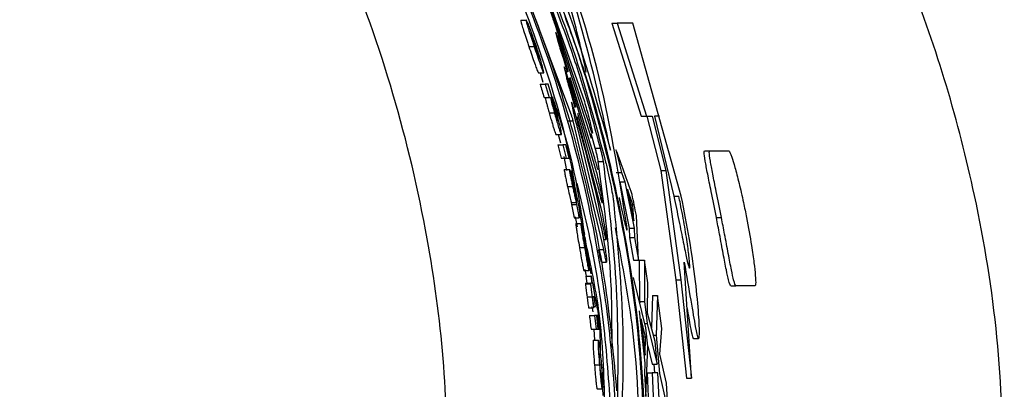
# Paper-space layout '1012-790 Hybird Padfoot' of a CAD drawing. Header units: millimetres. Extents: x 51 to 2966, y 67 to 3970.
# Tile 59 of 110: x 1172 to 1212, y 3313 to 3327. Entities that reach past the tile are written whole.
import ezdxf

# ---------------------------------------------------------------- set-up
doc = ezdxf.new("R2010")
doc.units = ezdxf.units.MM

psp = doc.layouts.new('1012-790 Hybird Padfoot')

# ---------------------------------------------------------------- linework, layer by layer
at = {"color": 7, "linetype": 'Continuous', "lineweight": 25}
for p, q in [((1193.158, 3328.635), (1194.724, 3324.152)), ((1194.221, 3323.569), (1192.422, 3328.38)), ((1194.867, 3323.432), (1193.333, 3328.011)), ((1192.177, 3327.422), (1192.389, 3327.422)), ((1193.541, 3327.254), (1195.001, 3322.682)), ((1195.831, 3327.292), (1197.006, 3323.564)), ((1195.831, 3327.292), (1196.043, 3327.292)), ((1196.043, 3327.292), (1197.213, 3323.564)), ((1196.663, 3327.292), (1196.043, 3327.292)), ((1198.612, 3320.36), (1196.663, 3327.292)), ((1193.583, 3326.898), (1193.674, 3326.537)), ((1194.087, 3325.352), (1193.697, 3326.629)), ((1192.497, 3326.362), (1192.708, 3326.362)), ((1192.73, 3326.366), (1192.779, 3326.366)), ((1193.883, 3325.873), (1194.039, 3325.338)), ((1193.914, 3325.517), (1194.002, 3325.119)), ((1192.884, 3325.305), (1193.094, 3325.305)), ((1192.946, 3325.305), (1193.058, 3324.925)), ((1194.389, 3323.923), (1194.021, 3325.248)), ((1194.107, 3325.103), (1195.2, 3321.353)), ((1195.123, 3321.962), (1194.159, 3325.117)), ((1192.945, 3324.855), (1193.155, 3324.855)), ((1193.276, 3324.855), (1193.155, 3324.855)), ((1193.155, 3324.855), (1193.315, 3324.315)), ((1193.422, 3324.36), (1193.276, 3324.855)), ((1193.106, 3324.315), (1193.315, 3324.315)), ((1193.315, 3324.315), (1193.359, 3324.315)), ((1193.41, 3324.36), (1193.422, 3324.36)), ((1194.192, 3324.455), (1194.335, 3323.91)), ((1193.501, 3323.84), (1193.556, 3323.84)), ((1194.213, 3324.099), (1194.292, 3323.684)), ((1193.312, 3323.705), (1193.519, 3323.705)), ((1194.069, 3323.385), (1194.276, 3323.385)), ((1195.503, 3318.223), (1194.276, 3323.385)), ((1194.426, 3323.561), (1195.388, 3319.9)), ((1195.303, 3320.633), (1194.456, 3323.68)), ((1197.006, 3323.564), (1197.213, 3323.564)), ((1197.213, 3323.564), (1197.442, 3323.564)), ((1197.235, 3323.564), (1197.788, 3321.387)), ((1197.442, 3323.564), (1197.994, 3321.387)), ((1197.734, 3323.564), (1197.533, 3323.564)), ((1197.533, 3323.564), (1198.312, 3320.36)), ((1194.463, 3323.02), (1195.423, 3319.006)), ((1193.595, 3322.829), (1193.802, 3322.829)), ((1193.677, 3322.829), (1193.773, 3322.502)), ((1195.162, 3322.286), (1194.996, 3322.881)), ((1193.654, 3322.424), (1193.788, 3321.883)), ((1193.654, 3322.424), (1193.861, 3322.424)), ((1193.861, 3322.424), (1193.994, 3321.883)), ((1193.982, 3322.424), (1193.861, 3322.424)), ((1194.115, 3321.883), (1193.982, 3322.424)), ((1195.162, 3322.286), (1195.368, 3322.286)), ((1195.991, 3322.224), (1196.209, 3321.314)), ((1199.545, 3322.177), (1199.751, 3322.177)), ((1199.751, 3322.177), (1200.518, 3322.177)), ((1193.788, 3321.883), (1193.994, 3321.883)), ((1193.906, 3321.952), (1194.01, 3321.388)), ((1193.994, 3321.883), (1194.115, 3321.883)), ((1193.92, 3321.433), (1194.125, 3321.433)), ((1194.176, 3321.388), (1194.285, 3320.893)), ((1195.282, 3321.754), (1195.488, 3321.754)), ((1197.788, 3321.387), (1198.388, 3317.018)), ((1197.788, 3321.387), (1197.994, 3321.387)), ((1197.994, 3321.387), (1198.591, 3317.018)), ((1196.003, 3321.314), (1196.209, 3321.314)), ((1196.209, 3321.314), (1196.345, 3320.938)), ((1194.049, 3320.748), (1194.254, 3320.748)), ((1196.14, 3320.938), (1196.52, 3319.089)), ((1196.14, 3320.938), (1196.345, 3320.938)), ((1196.345, 3320.938), (1196.724, 3319.089)), ((1196.67, 3320.013), (1196.448, 3320.651)), ((1196.448, 3320.651), (1196.709, 3319.375)), ((1198.309, 3320.36), (1198.513, 3320.36)), ((1194.197, 3320.108), (1194.202, 3320.037)), ((1194.197, 3320.108), (1194.401, 3320.108)), ((1194.202, 3320.037), (1194.31, 3319.497)), ((1194.202, 3320.037), (1194.406, 3320.037)), ((1194.401, 3320.108), (1194.406, 3320.037)), ((1194.406, 3320.037), (1194.514, 3319.497)), ((1194.416, 3320.172), (1194.421, 3320.172)), ((1196.578, 3320.013), (1196.67, 3320.013)), ((1196.709, 3319.375), (1196.67, 3320.013)), ((1194.31, 3319.497), (1194.514, 3319.497)), ((1194.353, 3319.543), (1194.429, 3319.132)), ((1194.512, 3319.632), (1194.544, 3319.632)), ((1194.516, 3319.637), (1194.544, 3319.632)), ((1194.544, 3319.633), (1194.619, 3319.227)), ((1196.896, 3317.801), (1196.809, 3319.593)), ((1200.018, 3319.503), (1200.222, 3319.503)), ((1194.38, 3319.272), (1194.584, 3319.272)), ((1194.687, 3318.731), (1194.584, 3319.272)), ((1194.592, 3319.227), (1194.629, 3319.227)), ((1196.52, 3319.089), (1196.538, 3318.712)), ((1196.52, 3319.089), (1196.724, 3319.089)), ((1196.724, 3319.089), (1196.741, 3318.712)), ((1194.636, 3319), (1194.652, 3319)), ((1195.494, 3318.629), (1195.599, 3318.629)), ((1196.538, 3318.712), (1196.694, 3317.801)), ((1196.538, 3318.712), (1196.741, 3318.712)), ((1196.741, 3318.712), (1196.896, 3317.801)), ((1194.528, 3318.303), (1194.731, 3318.303)), ((1194.784, 3318.335), (1194.799, 3318.335)), ((1195.3, 3318.223), (1195.503, 3318.223)), ((1194.938, 3317.48), (1194.979, 3317.252)), ((1195.411, 3317.716), (1195.614, 3317.716)), ((1195.615, 3317.809), (1195.616, 3317.79)), ((1195.616, 3317.79), (1195.617, 3317.718)), ((1196.694, 3317.801), (1196.896, 3317.801)), ((1196.927, 3317.801), (1196.936, 3316.151)), ((1196.927, 3317.801), (1197.13, 3317.801)), ((1197.13, 3317.801), (1197.138, 3316.151)), ((1197.268, 3316.898), (1197.13, 3317.801)), ((1199.026, 3313.076), (1198.726, 3317.724)), ((1194.708, 3317.38), (1194.911, 3317.38)), ((1194.746, 3317.425), (1194.796, 3317.155)), ((1194.785, 3317.155), (1194.825, 3316.885)), ((1194.785, 3317.155), (1194.988, 3317.155)), ((1194.914, 3317.425), (1194.941, 3317.425)), ((1194.988, 3317.155), (1195.028, 3316.885)), ((1195.005, 3317.155), (1194.988, 3317.155)), ((1195.045, 3316.885), (1195.005, 3317.155)), ((1197.189, 3315.094), (1196.694, 3317.108)), ((1194.772, 3316.851), (1194.974, 3316.851)), ((1194.787, 3316.885), (1194.989, 3316.885)), ((1195.028, 3316.885), (1194.989, 3316.885)), ((1195.063, 3316.885), (1195.045, 3316.885)), ((1195.152, 3316.345), (1195.063, 3316.885)), ((1197.259, 3315.677), (1197.268, 3316.898)), ((1198.388, 3317.018), (1198.826, 3313.076)), ((1198.388, 3317.018), (1198.591, 3317.018)), ((1198.591, 3317.018), (1199.026, 3313.076)), ((1200.6, 3316.773), (1200.802, 3316.773)), ((1201.569, 3316.773), (1200.802, 3316.773)), ((1194.83, 3316.335), (1195.032, 3316.335)), ((1195.067, 3316.345), (1195.103, 3316.345)), ((1195.103, 3316.345), (1195.156, 3315.939)), ((1195.173, 3315.939), (1195.12, 3316.345)), ((1195.12, 3316.345), (1195.152, 3316.345)), ((1197.461, 3316.381), (1197.413, 3315.094)), ((1197.461, 3316.381), (1197.663, 3316.381)), ((1197.663, 3316.381), (1197.603, 3314.794)), ((1197.825, 3315.056), (1197.663, 3316.381)), ((1194.891, 3315.894), (1195.093, 3315.894)), ((1195.022, 3315.939), (1195.061, 3315.726)), ((1195.093, 3315.894), (1195.104, 3315.942)), ((1195.104, 3315.939), (1195.156, 3315.939)), ((1195.156, 3315.939), (1195.173, 3315.939)), ((1196.936, 3316.151), (1196.944, 3316.09)), ((1196.936, 3316.151), (1197.138, 3316.151)), ((1197.138, 3316.151), (1197.247, 3315.261)), ((1194.928, 3315.579), (1195.13, 3315.579)), ((1195.13, 3315.579), (1195.192, 3315.039)), ((1195.218, 3315.579), (1195.13, 3315.579)), ((1195.28, 3315.039), (1195.218, 3315.579)), ((1195.218, 3315.579), (1195.23, 3315.579)), ((1195.23, 3315.579), (1195.293, 3315.039)), ((1195.252, 3315.579), (1195.23, 3315.579)), ((1195.315, 3315.039), (1195.252, 3315.579)), ((1196.928, 3315.768), (1197.147, 3313.674)), ((1197.558, 3314.543), (1197.259, 3315.677)), ((1197.174, 3314.723), (1197.006, 3315.444)), ((1197.006, 3315.444), (1197.157, 3314.001)), ((1197.148, 3315.261), (1197.247, 3315.261)), ((1197.266, 3314.357), (1197.189, 3315.094)), ((1197.247, 3315.261), (1197.642, 3313.639)), ((1194.991, 3315.039), (1195.192, 3315.039)), ((1195.104, 3315.039), (1195.131, 3314.589)), ((1195.192, 3315.039), (1195.28, 3315.039)), ((1195.28, 3315.039), (1195.293, 3315.039)), ((1195.293, 3315.039), (1195.315, 3315.039)), ((1197.082, 3314.723), (1197.174, 3314.723)), ((1197.157, 3314.001), (1197.174, 3314.723)), ((1197.492, 3314.794), (1197.603, 3314.794)), ((1197.603, 3314.794), (1197.743, 3313.259)), ((1197.757, 3314.03), (1197.825, 3315.056)), ((1195.083, 3314.589), (1195.284, 3314.589)), ((1197.192, 3312.338), (1197.266, 3314.357)), ((1197.266, 3314.359), (1197.441, 3313.639)), ((1197.642, 3313.639), (1197.558, 3314.543)), ((1199.099, 3314.66), (1199.3, 3314.66)), ((1198.023, 3312.875), (1197.757, 3314.03)), ((1195.129, 3313.601), (1195.33, 3313.601)), ((1195.347, 3313.606), (1195.404, 3313.606)), ((1197.147, 3313.674), (1197.13, 3313.249)), ((1197.441, 3313.639), (1197.642, 3313.639)), ((1197.508, 3313.639), (1197.54, 3313.292)), ((1195.387, 3313.238), (1195.421, 3313.238)), ((1195.433, 3312.652), (1195.397, 3313.193)), ((1195.42, 3313.215), (1195.471, 3312.382)), ((1197.13, 3313.249), (1197.192, 3312.338)), ((1197.236, 3313.292), (1197.297, 3311.999)), ((1197.236, 3313.292), (1197.437, 3313.292)), ((1197.437, 3313.292), (1197.596, 3309.91)), ((1197.67, 3313.292), (1197.437, 3313.292)), ((1197.828, 3309.996), (1197.67, 3313.292)), ((1197.743, 3313.259), (1198.014, 3312.002)), ((1195.43, 3312.697), (1195.463, 3312.697)), ((1198.118, 3311.12), (1198.023, 3312.875)), ((1198.826, 3313.076), (1199.026, 3313.076)), ((1195.232, 3312.652), (1195.433, 3312.652))]:
    psp.add_line(p, q, dxfattribs=at)
at = {"color": 8, "linetype": 'Continuous', "lineweight": 25}
for p, q in [((1193.65, 3326.629), (1193.697, 3326.629)), ((1193.974, 3325.248), (1194.021, 3325.248)), ((1194.264, 3323.83), (1194.311, 3323.83))]:
    psp.add_line(p, q, dxfattribs=at)
at = {"color": 7, "linetype": 'Continuous', "lineweight": 25}
for points, knots in [([(1189.274, 3309.027), (1189.233, 3310.641), (1189.149, 3313.867), (1188.434, 3319.04), (1187.153, 3324.49), (1185.18, 3330.046), (1182.661, 3335.286), (1179.64, 3340.167), (1176.145, 3344.741), (1173.431, 3347.454), (1172.074, 3348.81)], [0, 0, 0, 0, 0.108594, 0.217189, 0.351056, 0.484925, 0.613383, 0.741842, 0.870921, 1, 1, 1, 1]), ([(1211.568, 3309.027), (1211.51, 3310.925), (1211.395, 3314.742), (1210.529, 3320.015), (1209.304, 3324.808), (1207.798, 3329.141), (1205.915, 3333.373), (1203.231, 3338.222), (1199.539, 3343.551), (1196.102, 3347.047), (1194.368, 3348.81)], [0, 0, 0, 0, 0.127758, 0.256927, 0.358798, 0.460669, 0.565498, 0.670329, 0.833667, 1, 1, 1, 1]), ([(1184.757, 3344.017), (1185.979, 3342.447), (1188.438, 3339.288), (1191.476, 3333.991), (1194.044, 3328.306), (1195.193, 3324.252), (1195.771, 3322.211)], [0, 0, 0, 0, 0.242147, 0.487227, 0.741904, 1, 1, 1, 1]), ([(1185.585, 3340.595), (1185.989, 3340.056), (1187.305, 3338.302), (1189.141, 3335.066), (1191.187, 3330.942), (1192.821, 3326.594), (1193.917, 3323.203), (1194.254, 3321.244), (1194.327, 3320.825)], [0, 0, 0, 0, 0.092782, 0.301915, 0.511045, 0.726247, 0.94145, 1, 1, 1, 1]), ([(1196.032, 3311.044), (1195.959, 3312.242), (1195.814, 3314.649), (1195.223, 3318.667), (1194.227, 3323.047), (1192.832, 3327.251), (1191.323, 3330.855), (1190.288, 3332.846), (1189.767, 3333.848)], [0, 0, 0, 0, 0.1372122, 0.2755381, 0.4690885, 0.6682731, 0.8330948, 1, 1, 1, 1]), ([(1197.191, 3309.027), (1197.123, 3311.101), (1196.987, 3315.274), (1195.853, 3321.55), (1194.048, 3327.826), (1192.186, 3331.831), (1191.248, 3333.848)], [0, 0, 0, 0, 0.2414258, 0.4860236, 0.7411362, 1, 1, 1, 1]), ([(1195.771, 3322.211), (1195.381, 3324.037), (1194.6, 3327.695), (1193.178, 3331.306), (1192.466, 3333.114)], [0, 0, 0, 0, 0.499168, 1, 1, 1, 1]), ([(1196.422, 3319.182), (1196.09, 3321.296), (1195.423, 3325.533), (1193.927, 3329.717), (1193.178, 3331.813)], [0, 0, 0, 0, 0.498959, 1, 1, 1, 1]), ([(1192.279, 3331.16), (1192.666, 3330.294), (1193.452, 3328.534), (1194.612, 3325.35), (1195.24, 3322.994), (1195.577, 3321.73)], [0, 0, 0, 0, 0.310446, 0.630236, 1, 1, 1, 1]), ([(1194.801, 3325.337), (1194.628, 3326.118), (1194.201, 3328.058), (1193.433, 3329.972), (1192.974, 3331.114)], [0, 0, 0, 0, 0.403041, 1, 1, 1, 1]), ([(1195.368, 3322.286), (1195.175, 3323.007), (1194.788, 3324.448), (1193.916, 3327.112), (1193.2, 3328.839), (1192.735, 3329.961)], [0, 0, 0, 0, 0.259592, 0.519261, 1, 1, 1, 1]), ([(1192.422, 3328.38), (1192.899, 3327.104), (1193.854, 3324.551), (1194.911, 3320.502), (1195.662, 3316.489), (1195.899, 3313.878), (1196.018, 3312.564)], [0, 0, 0, 0, 0.269026, 0.538111, 0.767736, 1, 1, 1, 1]), ([(1193.312, 3327.918), (1193.319, 3327.893), (1193.334, 3327.843), (1193.378, 3327.714), (1193.431, 3327.559), (1193.489, 3327.397), (1193.525, 3327.298), (1193.541, 3327.254)], [0, 0, 0, 0, 0.1992181, 0.3981454, 0.6055086, 0.8246047, 1, 1, 1, 1]), ([(1192.177, 3327.422), (1192.174, 3327.407), (1192.17, 3327.384), (1192.242, 3327.14), (1192.33, 3326.865), (1192.422, 3326.587), (1192.478, 3326.418), (1192.497, 3326.362)], [0, 0, 0, 0, 0.348784, 0.537743, 0.726803, 0.91001, 1, 1, 1, 1]), ([(1192.389, 3327.422), (1192.386, 3327.407), (1192.382, 3327.384), (1192.454, 3327.14), (1192.541, 3326.865), (1192.633, 3326.586), (1192.689, 3326.418), (1192.708, 3326.362)], [0, 0, 0, 0, 0.348839, 0.537814, 0.726893, 0.910071, 1, 1, 1, 1]), ([(1192.798, 3326.365), (1192.749, 3326.51), (1192.656, 3326.783), (1192.538, 3327.096), (1192.456, 3327.299), (1192.406, 3327.408), (1192.394, 3327.418), (1192.389, 3327.422)], [0, 0, 0, 0, 0.2403136, 0.4527118, 0.6340093, 0.8533442, 1, 1, 1, 1]), ([(1197.226, 3309.027), (1197.17, 3310.933), (1197.056, 3314.764), (1196.172, 3320.051), (1195.123, 3324.331), (1194.278, 3326.659), (1193.951, 3327.559)], [0, 0, 0, 0, 0.302042, 0.607422, 0.848254, 1, 1, 1, 1]), ([(1193.58, 3326.925), (1193.578, 3326.926), (1193.576, 3326.928), (1193.581, 3326.907), (1193.583, 3326.898)], [0, 0, 0, 0, 0.549386, 1, 1, 1, 1]), ([(1193.697, 3326.629), (1193.679, 3326.679), (1193.643, 3326.78), (1193.601, 3326.888), (1193.588, 3326.915), (1193.581, 3326.928)], [0, 0, 0, 0, 0.337562, 0.67567, 1, 1, 1, 1]), ([(1192.577, 3326.881), (1192.574, 3326.881), (1192.573, 3326.875), (1192.578, 3326.844), (1192.585, 3326.816), (1192.609, 3326.729), (1192.627, 3326.669), (1192.661, 3326.562), (1192.673, 3326.524), (1192.7, 3326.443), (1192.714, 3326.401), (1192.728, 3326.359)], [0, 0, 0, 0, 0.25, 0.25, 0.5, 0.5, 0.75, 0.75, 0.875, 0.875, 1, 1, 1, 1]), ([(1192.779, 3326.366), (1192.761, 3326.419), (1192.725, 3326.525), (1192.671, 3326.672), (1192.622, 3326.802), (1192.589, 3326.872), (1192.581, 3326.878), (1192.577, 3326.881)], [0, 0, 0, 0, 0.158158, 0.317123, 0.518402, 0.762353, 1, 1, 1, 1]), ([(1193.674, 3326.537), (1193.68, 3326.512), (1193.694, 3326.462), (1193.733, 3326.332), (1193.783, 3326.176), (1193.835, 3326.015), (1193.868, 3325.916), (1193.883, 3325.873)], [0, 0, 0, 0, 0.2005866, 0.4008869, 0.6084087, 0.8259692, 1, 1, 1, 1]), ([(1192.497, 3326.362), (1192.537, 3326.241), (1192.619, 3325.999), (1192.725, 3325.692), (1192.811, 3325.457), (1192.866, 3325.323), (1192.879, 3325.31), (1192.884, 3325.305)], [0, 0, 0, 0, 0.19737, 0.396378, 0.577903, 0.831074, 1, 1, 1, 1]), ([(1192.708, 3326.362), (1192.748, 3326.241), (1192.829, 3325.999), (1192.935, 3325.692), (1193.021, 3325.457), (1193.075, 3325.323), (1193.089, 3325.31), (1193.094, 3325.305)], [0, 0, 0, 0, 0.197249, 0.396131, 0.577609, 0.830744, 1, 1, 1, 1]), ([(1192.728, 3326.359), (1192.745, 3326.307), (1192.78, 3326.203), (1192.831, 3326.057), (1192.878, 3325.929), (1192.91, 3325.856), (1192.918, 3325.849), (1192.923, 3325.846)], [0, 0, 0, 0, 0.15468, 0.310126, 0.507243, 0.746191, 1, 1, 1, 1]), ([(1192.923, 3325.846), (1192.925, 3325.853), (1192.929, 3325.865), (1192.894, 3325.996), (1192.855, 3326.128), (1192.814, 3326.26), (1192.789, 3326.336), (1192.779, 3326.366)], [0, 0, 0, 0, 0.393944, 0.581242, 0.768754, 0.909784, 1, 1, 1, 1]), ([(1193.094, 3325.305), (1193.096, 3325.32), (1193.099, 3325.35), (1193.041, 3325.578), (1192.958, 3325.866), (1192.877, 3326.127), (1192.821, 3326.295), (1192.798, 3326.365)], [0, 0, 0, 0, 0.2758639, 0.5537627, 0.7188434, 0.8838912, 1, 1, 1, 1]), ([(1193.912, 3325.544), (1193.91, 3325.545), (1193.908, 3325.547), (1193.912, 3325.526), (1193.914, 3325.517)], [0, 0, 0, 0, 0.544031, 1, 1, 1, 1]), ([(1194.021, 3325.248), (1194.004, 3325.298), (1193.971, 3325.398), (1193.932, 3325.506), (1193.92, 3325.533), (1193.913, 3325.546)], [0, 0, 0, 0, 0.336841, 0.674159, 1, 1, 1, 1]), ([(1194.002, 3325.119), (1194.008, 3325.094), (1194.02, 3325.044), (1194.056, 3324.913), (1194.101, 3324.758), (1194.149, 3324.596), (1194.178, 3324.499), (1194.192, 3324.455)], [0, 0, 0, 0, 0.201883, 0.403511, 0.611199, 0.827363, 1, 1, 1, 1]), ([(1193.15, 3324.315), (1193.17, 3324.236), (1193.199, 3324.118), (1193.26, 3323.892), (1193.294, 3323.769), (1193.312, 3323.705)], [0, 0, 0, 0, 0.495475, 0.73674, 1, 1, 1, 1]), ([(1193.359, 3324.315), (1193.378, 3324.236), (1193.407, 3324.118), (1193.468, 3323.892), (1193.502, 3323.769), (1193.519, 3323.705)], [0, 0, 0, 0, 0.495574, 0.736779, 1, 1, 1, 1]), ([(1193.391, 3324.323), (1193.388, 3324.322), (1193.386, 3324.318), (1193.388, 3324.293), (1193.391, 3324.272), (1193.403, 3324.216), (1193.408, 3324.193), (1193.421, 3324.138), (1193.429, 3324.107), (1193.447, 3324.038), (1193.457, 3324), (1193.479, 3323.917), (1193.491, 3323.874), (1193.503, 3323.83)], [0, 0, 0, 0, 0.25, 0.25, 0.5, 0.5, 0.625, 0.625, 0.75, 0.75, 0.875, 0.875, 1, 1, 1, 1]), ([(1193.556, 3323.84), (1193.542, 3323.889), (1193.513, 3323.988), (1193.471, 3324.126), (1193.432, 3324.244), (1193.404, 3324.313), (1193.396, 3324.32), (1193.391, 3324.323)], [0, 0, 0, 0, 0.151267, 0.303738, 0.491095, 0.725152, 1, 1, 1, 1]), ([(1193.61, 3323.706), (1193.58, 3323.811), (1193.525, 3324.007), (1193.454, 3324.231), (1193.423, 3324.32), (1193.41, 3324.36)], [0, 0, 0, 0, 0.390678, 0.725512, 1, 1, 1, 1]), ([(1193.432, 3324.363), (1193.679, 3323.626), (1194.283, 3321.822), (1194.561, 3319.939), (1194.726, 3318.826)], [0, 0, 0, 0, 0.408564, 1, 1, 1, 1]), ([(1194.724, 3324.152), (1194.754, 3324.05), (1194.815, 3323.846), (1194.903, 3323.522), (1194.976, 3323.234), (1195.026, 3323.016), (1195.049, 3322.891), (1195.044, 3322.868), (1195.014, 3322.943), (1194.962, 3323.108), (1194.908, 3323.29), (1194.875, 3323.406), (1194.867, 3323.432)], [0, 0, 0, 0, 0.113671, 0.227359, 0.340132, 0.449537, 0.555016, 0.657747, 0.75974, 0.86309, 0.969355, 1, 1, 1, 1]), ([(1193.503, 3323.83), (1193.516, 3323.786), (1193.541, 3323.696), (1193.579, 3323.571), (1193.615, 3323.458), (1193.645, 3323.379), (1193.653, 3323.373), (1193.658, 3323.369)], [0, 0, 0, 0, 0.1328271, 0.266685, 0.4361808, 0.6553564, 1, 1, 1, 1]), ([(1193.658, 3323.369), (1193.661, 3323.372), (1193.665, 3323.377), (1193.658, 3323.432), (1193.634, 3323.543), (1193.6, 3323.678), (1193.57, 3323.787), (1193.556, 3323.84)], [0, 0, 0, 0, 0.249827, 0.501402, 0.670826, 0.841262, 1, 1, 1, 1]), ([(1194.211, 3324.126), (1194.21, 3324.127), (1194.207, 3324.129), (1194.211, 3324.109), (1194.213, 3324.099)], [0, 0, 0, 0, 0.539116, 1, 1, 1, 1]), ([(1194.311, 3323.83), (1194.296, 3323.88), (1194.266, 3323.98), (1194.23, 3324.088), (1194.219, 3324.115), (1194.213, 3324.128)], [0, 0, 0, 0, 0.336186, 0.672741, 1, 1, 1, 1]), ([(1193.312, 3323.705), (1193.332, 3323.633), (1193.352, 3323.561), (1193.391, 3323.423), (1193.41, 3323.358), (1193.445, 3323.24), (1193.462, 3323.186), (1193.491, 3323.09), (1193.505, 3323.047), (1193.54, 3322.938), (1193.557, 3322.894), (1193.582, 3322.839), (1193.589, 3322.831), (1193.595, 3322.829)], [0, 0, 0, 0, 0.125, 0.125, 0.25, 0.25, 0.375, 0.375, 0.5, 0.5, 0.75, 0.75, 1, 1, 1, 1]), ([(1193.519, 3323.705), (1193.544, 3323.619), (1193.592, 3323.446), (1193.665, 3323.198), (1193.728, 3322.993), (1193.78, 3322.85), (1193.793, 3322.837), (1193.802, 3322.829)], [0, 0, 0, 0, 0.148324, 0.297406, 0.5009, 0.701593, 1, 1, 1, 1]), ([(1193.802, 3322.829), (1193.806, 3322.843), (1193.813, 3322.864), (1193.765, 3323.1), (1193.712, 3323.325), (1193.655, 3323.543), (1193.622, 3323.663), (1193.61, 3323.706)], [0, 0, 0, 0, 0.406073, 0.59581, 0.785937, 0.922005, 1, 1, 1, 1]), ([(1194.276, 3323.385), (1194.262, 3323.434), (1194.241, 3323.504), (1194.225, 3323.554), (1194.221, 3323.569)], [0, 0, 0, 0, 0.703798, 1, 1, 1, 1]), ([(1194.292, 3323.684), (1194.298, 3323.658), (1194.308, 3323.608), (1194.34, 3323.477), (1194.381, 3323.321), (1194.424, 3323.16), (1194.451, 3323.063), (1194.463, 3323.02)], [0, 0, 0, 0, 0.203081, 0.405966, 0.613838, 0.828724, 1, 1, 1, 1]), ([(1195.282, 3321.754), (1195.277, 3321.78), (1195.268, 3321.831), (1195.24, 3321.964), (1195.204, 3322.121), (1195.176, 3322.231), (1195.162, 3322.286)], [0, 0, 0, 0, 0.247986, 0.495792, 0.748182, 1, 1, 1, 1]), ([(1195.488, 3321.754), (1195.483, 3321.78), (1195.474, 3321.831), (1195.446, 3321.964), (1195.41, 3322.121), (1195.382, 3322.231), (1195.368, 3322.286)], [0, 0, 0, 0, 0.248015, 0.495874, 0.74827, 1, 1, 1, 1]), ([(1200.018, 3319.503), (1199.946, 3319.864), (1199.818, 3320.509), (1199.663, 3321.282), (1199.551, 3321.868), (1199.518, 3322.142), (1199.537, 3322.166), (1199.545, 3322.177)], [0, 0, 0, 0, 0.220916, 0.394402, 0.5675, 0.806962, 1, 1, 1, 1]), ([(1200.222, 3319.503), (1200.15, 3319.864), (1200.023, 3320.509), (1199.868, 3321.282), (1199.757, 3321.869), (1199.724, 3322.142), (1199.743, 3322.166), (1199.751, 3322.177)], [0, 0, 0, 0, 0.22093, 0.394403, 0.567488, 0.807017, 1, 1, 1, 1]), ([(1200.518, 3322.177), (1200.546, 3322.146), (1200.589, 3322.1), (1200.757, 3321.551), (1200.924, 3320.911), (1201.091, 3320.187), (1201.188, 3319.706), (1201.228, 3319.503)], [0, 0, 0, 0, 0.349653, 0.526416, 0.70341, 0.874795, 1, 1, 1, 1]), ([(1195.281, 3321.419), (1195.281, 3321.417), (1195.28, 3321.403), (1195.255, 3321.475), (1195.209, 3321.634), (1195.16, 3321.818), (1195.13, 3321.935), (1195.123, 3321.962)], [0, 0, 0, 0, 0.067176, 0.345685, 0.627239, 0.915185, 1, 1, 1, 1]), ([(1193.92, 3321.433), (1193.918, 3321.426), (1193.915, 3321.414), (1193.935, 3321.295), (1193.967, 3321.13), (1194.008, 3320.937), (1194.036, 3320.806), (1194.049, 3320.748)], [0, 0, 0, 0, 0.258274, 0.454442, 0.650962, 0.845454, 1, 1, 1, 1]), ([(1194.125, 3321.433), (1194.123, 3321.426), (1194.12, 3321.414), (1194.14, 3321.295), (1194.172, 3321.13), (1194.213, 3320.937), (1194.241, 3320.806), (1194.254, 3320.748)], [0, 0, 0, 0, 0.25835, 0.454547, 0.651092, 0.845593, 1, 1, 1, 1]), ([(1194.32, 3320.692), (1194.295, 3320.802), (1194.253, 3320.986), (1194.195, 3321.218), (1194.158, 3321.355), (1194.134, 3321.424), (1194.128, 3321.43), (1194.125, 3321.433)], [0, 0, 0, 0, 0.286191, 0.475836, 0.666535, 0.845712, 1, 1, 1, 1]), ([(1194.399, 3320.497), (1194.371, 3320.627), (1194.326, 3320.832), (1194.265, 3321.087), (1194.217, 3321.264), (1194.191, 3321.346), (1194.178, 3321.381), (1194.176, 3321.388)], [0, 0, 0, 0, 0.308022, 0.48607, 0.664507, 0.933488, 1, 1, 1, 1]), ([(1195.833, 3314.305), (1195.833, 3315.19), (1195.835, 3317.674), (1195.498, 3320.156), (1195.282, 3321.754)], [0, 0, 0, 0, 0.356108, 1, 1, 1, 1]), ([(1196.067, 3312.166), (1196.078, 3313.764), (1196.102, 3316.962), (1195.692, 3320.156), (1195.488, 3321.754)], [0, 0, 0, 0, 0.4997163, 1, 1, 1, 1]), ([(1195.577, 3321.73), (1195.617, 3321.558), (1195.698, 3321.213), (1195.797, 3320.734), (1195.862, 3320.377), (1195.881, 3320.243), (1195.889, 3320.186)], [0, 0, 0, 0, 0.269195, 0.538553, 0.803245, 1, 1, 1, 1]), ([(1195.2, 3321.353), (1195.224, 3321.252), (1195.273, 3321.051), (1195.342, 3320.731), (1195.399, 3320.447), (1195.438, 3320.221), (1195.447, 3320.148), (1195.451, 3320.112)], [0, 0, 0, 0, 0.20336, 0.406747, 0.608792, 0.806672, 1, 1, 1, 1]), ([(1194.049, 3320.748), (1194.074, 3320.634), (1194.122, 3320.42), (1194.17, 3320.217), (1194.192, 3320.13), (1194.197, 3320.108)], [0, 0, 0, 0, 0.464028, 0.86709, 1, 1, 1, 1]), ([(1194.251, 3320.893), (1194.25, 3320.889), (1194.249, 3320.882), (1194.259, 3320.819), (1194.274, 3320.739), (1194.291, 3320.657), (1194.301, 3320.609), (1194.305, 3320.595)], [0, 0, 0, 0, 0.266596, 0.485755, 0.704703, 0.911001, 1, 1, 1, 1]), ([(1194.275, 3320.816), (1194.269, 3320.838), (1194.258, 3320.881), (1194.253, 3320.891), (1194.251, 3320.892), (1194.251, 3320.893)], [0, 0, 0, 0, 0.4813066, 0.9268262, 1, 1, 1, 1]), ([(1194.254, 3320.748), (1194.267, 3320.687), (1194.281, 3320.625), (1194.307, 3320.507), (1194.321, 3320.448), (1194.346, 3320.337), (1194.358, 3320.287), (1194.381, 3320.192), (1194.391, 3320.149), (1194.401, 3320.108)], [0, 0, 0, 0, 0.25, 0.25, 0.5, 0.5, 0.75, 0.75, 1, 1, 1, 1]), ([(1194.35, 3320.491), (1194.338, 3320.547), (1194.319, 3320.632), (1194.293, 3320.743), (1194.281, 3320.791), (1194.275, 3320.816)], [0, 0, 0, 0, 0.491518, 0.742028, 1, 1, 1, 1]), ([(1194.285, 3320.893), (1194.292, 3320.871), (1194.303, 3320.84), (1194.327, 3320.745), (1194.35, 3320.643), (1194.366, 3320.57), (1194.375, 3320.53)], [0, 0, 0, 0, 0.389393, 0.580625, 0.772281, 1, 1, 1, 1]), ([(1194.305, 3320.595), (1194.315, 3320.547), (1194.336, 3320.45), (1194.365, 3320.33), (1194.389, 3320.232), (1194.408, 3320.171), (1194.413, 3320.172), (1194.416, 3320.172)], [0, 0, 0, 0, 0.16902, 0.3380281, 0.4946592, 0.6524698, 1, 1, 1, 1]), ([(1194.437, 3320.172), (1194.418, 3320.256), (1194.39, 3320.382), (1194.35, 3320.558), (1194.33, 3320.648), (1194.32, 3320.692)], [0, 0, 0, 0, 0.495879, 0.747805, 1, 1, 1, 1]), ([(1195.832, 3311.044), (1195.757, 3312.241), (1195.606, 3314.644), (1195.148, 3317.974), (1194.655, 3319.993), (1194.436, 3320.89)], [0, 0, 0, 0, 0.35549, 0.713876, 1, 1, 1, 1]), ([(1195.447, 3320.09), (1195.447, 3320.087), (1195.446, 3320.073), (1195.423, 3320.144), (1195.381, 3320.302), (1195.337, 3320.487), (1195.309, 3320.606), (1195.303, 3320.633)], [0, 0, 0, 0, 0.061355, 0.342028, 0.625255, 0.913685, 1, 1, 1, 1]), ([(1194.421, 3320.172), (1194.409, 3320.224), (1194.392, 3320.303), (1194.368, 3320.41), (1194.356, 3320.464), (1194.35, 3320.491)], [0, 0, 0, 0, 0.499126, 0.749568, 1, 1, 1, 1]), ([(1194.375, 3320.53), (1194.386, 3320.477), (1194.404, 3320.392), (1194.426, 3320.284), (1194.438, 3320.216), (1194.444, 3320.167), (1194.44, 3320.17), (1194.437, 3320.172)], [0, 0, 0, 0, 0.25045, 0.396693, 0.543778, 0.645971, 1, 1, 1, 1]), ([(1194.544, 3319.632), (1194.548, 3319.633), (1194.555, 3319.635), (1194.551, 3319.706), (1194.531, 3319.831), (1194.498, 3320.018), (1194.452, 3320.249), (1194.416, 3320.42), (1194.399, 3320.497)], [0, 0, 0, 0, 0.28295, 0.41146, 0.541158, 0.66, 0.84588, 1, 1, 1, 1]), ([(1196.12, 3320.307), (1196.144, 3320.196), (1196.205, 3319.913), (1196.293, 3319.511), (1196.37, 3319.176), (1196.419, 3318.995), (1196.427, 3319.001), (1196.43, 3319.004)], [0, 0, 0, 0, 0.156113, 0.395472, 0.632731, 0.865853, 1, 1, 1, 1]), ([(1198.312, 3320.36), (1198.381, 3320.031), (1198.518, 3319.371), (1198.695, 3318.495), (1198.832, 3317.838), (1198.921, 3317.476), (1198.96, 3317.444), (1198.947, 3317.737), (1198.879, 3318.317), (1198.755, 3319.119), (1198.621, 3319.842), (1198.534, 3320.26), (1198.513, 3320.36)], [0, 0, 0, 0, 0.110326, 0.220695, 0.329933, 0.43752, 0.543768, 0.64913, 0.754135, 0.859506, 0.966164, 1, 1, 1, 1]), ([(1198.726, 3317.724), (1198.819, 3317.186), (1199.006, 3316.109), (1199.184, 3315.046), (1199.3, 3314.567), (1199.35, 3314.747), (1199.324, 3315.553), (1199.199, 3316.889), (1198.967, 3318.564), (1198.728, 3319.773), (1198.612, 3320.36)], [0, 0, 0, 0, 0.1272, 0.254433, 0.380919, 0.506843, 0.632309, 0.757315, 0.8822, 1, 1, 1, 1]), ([(1195.388, 3319.9), (1195.409, 3319.8), (1195.451, 3319.6), (1195.511, 3319.281), (1195.56, 3318.998), (1195.593, 3318.772), (1195.6, 3318.698), (1195.603, 3318.661)], [0, 0, 0, 0, 0.202715, 0.405457, 0.607006, 0.805248, 1, 1, 1, 1]), ([(1195.889, 3320.186), (1196.054, 3318.46), (1196.386, 3315.007), (1196.219, 3311.552), (1196.135, 3309.823)], [0, 0, 0, 0, 0.49967, 1, 1, 1, 1]), ([(1194.514, 3319.497), (1194.511, 3319.525), (1194.508, 3319.552), (1194.505, 3319.592), (1194.504, 3319.608), (1194.506, 3319.634), (1194.511, 3319.635), (1194.516, 3319.637)], [0, 0, 0, 0, 0.25, 0.25, 0.5, 0.5, 1, 1, 1, 1]), ([(1200.6, 3316.773), (1200.576, 3316.801), (1200.54, 3316.844), (1200.424, 3317.374), (1200.299, 3318.028), (1200.158, 3318.781), (1200.061, 3319.282), (1200.018, 3319.503)], [0, 0, 0, 0, 0.336263, 0.514679, 0.693904, 0.865357, 1, 1, 1, 1]), ([(1200.802, 3316.773), (1200.778, 3316.801), (1200.742, 3316.844), (1200.627, 3317.374), (1200.502, 3318.028), (1200.361, 3318.781), (1200.264, 3319.282), (1200.222, 3319.503)], [0, 0, 0, 0, 0.33628, 0.514693, 0.69392, 0.865371, 1, 1, 1, 1]), ([(1201.228, 3319.503), (1201.299, 3319.12), (1201.42, 3318.462), (1201.532, 3317.667), (1201.592, 3317.107), (1201.601, 3316.808), (1201.579, 3316.785), (1201.569, 3316.773)], [0, 0, 0, 0, 0.232483, 0.399391, 0.566239, 0.783164, 1, 1, 1, 1]), ([(1194.38, 3319.272), (1194.383, 3319.23), (1194.388, 3319.162), (1194.423, 3318.925), (1194.469, 3318.645), (1194.507, 3318.428), (1194.528, 3318.303)], [0, 0, 0, 0, 0.321268, 0.524076, 0.727245, 1, 1, 1, 1]), ([(1194.584, 3319.272), (1194.587, 3319.23), (1194.591, 3319.162), (1194.627, 3318.925), (1194.672, 3318.645), (1194.71, 3318.428), (1194.731, 3318.303)], [0, 0, 0, 0, 0.321287, 0.524102, 0.727275, 1, 1, 1, 1]), ([(1194.629, 3319.227), (1194.628, 3319.224), (1194.624, 3319.219), (1194.63, 3319.154), (1194.645, 3319.05), (1194.652, 3319)], [0, 0, 0, 0, 0.251788, 0.642101, 1, 1, 1, 1]), ([(1194.815, 3318.348), (1194.792, 3318.478), (1194.754, 3318.689), (1194.701, 3318.956), (1194.664, 3319.122), (1194.639, 3319.214), (1194.632, 3319.223), (1194.629, 3319.227)], [0, 0, 0, 0, 0.295819, 0.48132, 0.667759, 0.8417, 1, 1, 1, 1]), ([(1195.599, 3318.637), (1195.599, 3318.634), (1195.597, 3318.619), (1195.577, 3318.69), (1195.539, 3318.847), (1195.5, 3319.033), (1195.476, 3319.152), (1195.47, 3319.18)], [0, 0, 0, 0, 0.055761, 0.338516, 0.623375, 0.91226, 1, 1, 1, 1]), ([(1196.991, 3309.027), (1196.945, 3311.104), (1196.87, 3314.492), (1196.219, 3317.813), (1195.967, 3319.099)], [0, 0, 0, 0, 0.613, 1, 1, 1, 1]), ([(1196.438, 3318.998), (1196.437, 3319.035), (1196.436, 3319.078), (1196.424, 3319.17), (1196.422, 3319.182)], [0, 0, 0, 0, 0.869566, 1, 1, 1, 1]), ([(1194.652, 3319), (1194.667, 3318.912), (1194.697, 3318.729), (1194.748, 3318.419), (1194.782, 3318.208), (1194.799, 3318.102)], [0, 0, 0, 0, 0.318231, 0.6581843, 1, 1, 1, 1]), ([(1194.749, 3318.302), (1194.739, 3318.361), (1194.722, 3318.46), (1194.703, 3318.582), (1194.691, 3318.669), (1194.687, 3318.712), (1194.687, 3318.727), (1194.687, 3318.731)], [0, 0, 0, 0, 0.272019, 0.453586, 0.635365, 0.899815, 1, 1, 1, 1]), ([(1194.734, 3318.645), (1194.732, 3318.657), (1194.728, 3318.683), (1194.723, 3318.715), (1194.722, 3318.728), (1194.723, 3318.73), (1194.723, 3318.731)], [0, 0, 0, 0, 0.252094, 0.57588, 0.836538, 1, 1, 1, 1]), ([(1194.723, 3318.731), (1194.724, 3318.729), (1194.726, 3318.726), (1194.734, 3318.689), (1194.747, 3318.626), (1194.77, 3318.504), (1194.788, 3318.402), (1194.799, 3318.335)], [0, 0, 0, 0, 0.113787, 0.228978, 0.376908, 0.590516, 1, 1, 1, 1]), ([(1194.814, 3318.152), (1194.8, 3318.235), (1194.78, 3318.36), (1194.753, 3318.527), (1194.74, 3318.606), (1194.734, 3318.645)], [0, 0, 0, 0, 0.498443, 0.748367, 1, 1, 1, 1]), ([(1195.423, 3319.006), (1195.443, 3318.906), (1195.482, 3318.707), (1195.536, 3318.389), (1195.579, 3318.106), (1195.605, 3317.91), (1195.612, 3317.836), (1195.615, 3317.809)], [0, 0, 0, 0, 0.219482, 0.438995, 0.657313, 0.872541, 1, 1, 1, 1]), ([(1194.528, 3318.303), (1194.553, 3318.159), (1194.593, 3317.925), (1194.645, 3317.642), (1194.68, 3317.467), (1194.7, 3317.389), (1194.706, 3317.383), (1194.708, 3317.38)], [0, 0, 0, 0, 0.3040676, 0.4978553, 0.6916189, 0.8884836, 1, 1, 1, 1]), ([(1194.731, 3318.303), (1194.756, 3318.159), (1194.796, 3317.925), (1194.847, 3317.642), (1194.882, 3317.467), (1194.903, 3317.389), (1194.909, 3317.383), (1194.911, 3317.38)], [0, 0, 0, 0, 0.304095, 0.497863, 0.691618, 0.888478, 1, 1, 1, 1]), ([(1194.822, 3317.921), (1194.82, 3317.925), (1194.817, 3317.932), (1194.804, 3317.991), (1194.788, 3318.076), (1194.769, 3318.183), (1194.755, 3318.264), (1194.749, 3318.302)], [0, 0, 0, 0, 0.20178, 0.380139, 0.539142, 0.783349, 1, 1, 1, 1]), ([(1194.799, 3318.335), (1194.808, 3318.288), (1194.815, 3318.241), (1194.83, 3318.15), (1194.837, 3318.105), (1194.848, 3318.028), (1194.852, 3317.996), (1194.857, 3317.947), (1194.858, 3317.933), (1194.858, 3317.921)], [0, 0, 0, 0, 0.25, 0.25, 0.5, 0.5, 0.75, 0.75, 1, 1, 1, 1]), ([(1194.941, 3317.425), (1194.94, 3317.464), (1194.937, 3317.524), (1194.914, 3317.718), (1194.878, 3317.97), (1194.842, 3318.189), (1194.818, 3318.33), (1194.815, 3318.348)], [0, 0, 0, 0, 0.304896, 0.483448, 0.662268, 0.958231, 1, 1, 1, 1]), ([(1194.826, 3318.283), (1195.007, 3317.417), (1195.444, 3315.336), (1195.499, 3313.208), (1195.531, 3311.964)], [0, 0, 0, 0, 0.415544, 1, 1, 1, 1]), ([(1194.799, 3318.102), (1194.801, 3318.089), (1194.805, 3318.065), (1194.81, 3318.03), (1194.815, 3317.996), (1194.818, 3317.977), (1194.819, 3317.967)], [0, 0, 0, 0, 0.249214, 0.499025, 0.746441, 1, 1, 1, 1]), ([(1194.904, 3317.537), (1194.894, 3317.611), (1194.877, 3317.738), (1194.845, 3317.956), (1194.824, 3318.087), (1194.814, 3318.152)], [0, 0, 0, 0, 0.411277, 0.703743, 1, 1, 1, 1]), ([(1194.819, 3317.967), (1194.821, 3317.955), (1194.823, 3317.931), (1194.823, 3317.922), (1194.822, 3317.921), (1194.822, 3317.921)], [0, 0, 0, 0, 0.431722, 0.825834, 1, 1, 1, 1]), ([(1195.411, 3317.724), (1195.408, 3317.727), (1195.401, 3317.733), (1195.371, 3317.86), (1195.335, 3318.037), (1195.309, 3318.174), (1195.3, 3318.223)], [0, 0, 0, 0, 0.232522, 0.53096, 0.832398, 1, 1, 1, 1]), ([(1195.614, 3317.724), (1195.611, 3317.727), (1195.604, 3317.733), (1195.574, 3317.86), (1195.538, 3318.037), (1195.512, 3318.174), (1195.503, 3318.223)], [0, 0, 0, 0, 0.232591, 0.531063, 0.832526, 1, 1, 1, 1]), ([(1194.911, 3317.38), (1194.912, 3317.382), (1194.915, 3317.384), (1194.915, 3317.411), (1194.912, 3317.457), (1194.907, 3317.51), (1194.904, 3317.537)], [0, 0, 0, 0, 0.251068, 0.499537, 0.744526, 1, 1, 1, 1]), ([(1194.787, 3316.885), (1194.783, 3316.884), (1194.78, 3316.884), (1194.775, 3316.876), (1194.772, 3316.87), (1194.772, 3316.851)], [0, 0, 0, 0, 0.5, 0.5, 1, 1, 1, 1]), ([(1194.772, 3316.851), (1194.772, 3316.836), (1194.773, 3316.817), (1194.778, 3316.757), (1194.782, 3316.718), (1194.793, 3316.622), (1194.8, 3316.567), (1194.814, 3316.452), (1194.822, 3316.394), (1194.83, 3316.335)], [0, 0, 0, 0, 0.25, 0.25, 0.5, 0.5, 0.75, 0.75, 1, 1, 1, 1]), ([(1194.989, 3316.885), (1194.987, 3316.885), (1194.984, 3316.884), (1194.978, 3316.881), (1194.975, 3316.863), (1194.974, 3316.851)], [0, 0, 0, 0, 0.250235, 0.500535, 1, 1, 1, 1]), ([(1194.974, 3316.851), (1194.975, 3316.829), (1194.976, 3316.792), (1194.989, 3316.671), (1195.007, 3316.521), (1195.023, 3316.404), (1195.032, 3316.335)], [0, 0, 0, 0, 0.30184, 0.505466, 0.708876, 1, 1, 1, 1]), ([(1194.83, 3316.335), (1194.84, 3316.259), (1194.851, 3316.183), (1194.871, 3316.034), (1194.881, 3315.963), (1194.891, 3315.894)], [0, 0, 0, 0, 0.5, 0.5, 1, 1, 1, 1]), ([(1195.032, 3316.335), (1195.042, 3316.261), (1195.057, 3316.148), (1195.078, 3316.001), (1195.088, 3315.93), (1195.093, 3315.894)], [0, 0, 0, 0, 0.48805, 0.741868, 1, 1, 1, 1]), ([(1195.055, 3316.326), (1195.056, 3316.331), (1195.057, 3316.341), (1195.061, 3316.342), (1195.063, 3316.343), (1195.065, 3316.344)], [0, 0, 0, 0, 0.286599, 0.570974, 1, 1, 1, 1]), ([(1195.072, 3316.179), (1195.069, 3316.203), (1195.064, 3316.24), (1195.059, 3316.286), (1195.056, 3316.311), (1195.056, 3316.322), (1195.055, 3316.326)], [0, 0, 0, 0, 0.370096, 0.59234, 0.814822, 1, 1, 1, 1]), ([(1195.141, 3316.367), (1195.19, 3316.128), (1195.335, 3315.414), (1195.35, 3314.684), (1195.36, 3314.199)], [0, 0, 0, 0, 0.334673, 1, 1, 1, 1]), ([(1195.104, 3315.942), (1195.099, 3315.98), (1195.091, 3316.037), (1195.08, 3316.117), (1195.074, 3316.158), (1195.072, 3316.179)], [0, 0, 0, 0, 0.49475, 0.74527, 1, 1, 1, 1]), ([(1198.846, 3315.864), (1198.891, 3315.606), (1199, 3314.972), (1199.078, 3314.607), (1199.096, 3314.699), (1199.099, 3314.716)], [0, 0, 0, 0, 0.359024, 0.882438, 1, 1, 1, 1]), ([(1195.083, 3314.589), (1195.077, 3314.573), (1195.068, 3314.548), (1195.073, 3314.366), (1195.085, 3314.162), (1195.104, 3313.901), (1195.121, 3313.706), (1195.129, 3313.601)], [0, 0, 0, 0, 0.332231, 0.533236, 0.681266, 0.829846, 1, 1, 1, 1]), ([(1195.284, 3314.589), (1195.278, 3314.573), (1195.269, 3314.548), (1195.274, 3314.366), (1195.286, 3314.162), (1195.305, 3313.901), (1195.321, 3313.706), (1195.33, 3313.601)], [0, 0, 0, 0, 0.332242, 0.533248, 0.681277, 0.829857, 1, 1, 1, 1]), ([(1195.421, 3313.604), (1195.411, 3313.715), (1195.391, 3313.938), (1195.359, 3314.216), (1195.328, 3314.435), (1195.302, 3314.569), (1195.29, 3314.582), (1195.284, 3314.589)], [0, 0, 0, 0, 0.179585, 0.36104, 0.517394, 0.74237, 1, 1, 1, 1]), ([(1195.348, 3313.592), (1195.345, 3313.636), (1195.337, 3313.726), (1195.329, 3313.848), (1195.324, 3313.955), (1195.326, 3314.04), (1195.333, 3314.045), (1195.338, 3314.048)], [0, 0, 0, 0, 0.12406, 0.2494, 0.39208, 0.597448, 1, 1, 1, 1]), ([(1195.338, 3314.048), (1195.344, 3314.045), (1195.352, 3314.041), (1195.372, 3313.913), (1195.385, 3313.804), (1195.396, 3313.696), (1195.402, 3313.628), (1195.404, 3313.606)], [0, 0, 0, 0, 0.496862, 0.661414, 0.796516, 0.932418, 1, 1, 1, 1]), ([(1195.129, 3313.601), (1195.141, 3313.467), (1195.16, 3313.244), (1195.185, 3312.977), (1195.208, 3312.778), (1195.223, 3312.692), (1195.231, 3312.658), (1195.232, 3312.652)], [0, 0, 0, 0, 0.276039, 0.459596, 0.642763, 0.938176, 1, 1, 1, 1]), ([(1195.33, 3313.601), (1195.341, 3313.467), (1195.36, 3313.244), (1195.386, 3312.977), (1195.409, 3312.778), (1195.423, 3312.692), (1195.431, 3312.658), (1195.433, 3312.652)], [0, 0, 0, 0, 0.276044, 0.459592, 0.64276, 0.938176, 1, 1, 1, 1]), ([(1195.397, 3313.193), (1195.395, 3313.203), (1195.389, 3313.225), (1195.379, 3313.28), (1195.369, 3313.37), (1195.358, 3313.474), (1195.352, 3313.552), (1195.348, 3313.592)], [0, 0, 0, 0, 0.2526, 0.507003, 0.668108, 0.82977, 1, 1, 1, 1]), ([(1195.404, 3313.606), (1195.408, 3313.558), (1195.411, 3313.511), (1195.417, 3313.422), (1195.42, 3313.381), (1195.422, 3313.316), (1195.423, 3313.292), (1195.422, 3313.257), (1195.422, 3313.246), (1195.421, 3313.238)], [0, 0, 0, 0, 0.25, 0.25, 0.5, 0.5, 0.75, 0.75, 1, 1, 1, 1]), ([(1195.463, 3312.697), (1195.465, 3312.725), (1195.466, 3312.758), (1195.466, 3312.854), (1195.465, 3312.918), (1195.458, 3313.081), (1195.452, 3313.18), (1195.442, 3313.336), (1195.438, 3313.389), (1195.43, 3313.495), (1195.426, 3313.549), (1195.421, 3313.604)], [0, 0, 0, 0, 0.25, 0.25, 0.5, 0.5, 0.75, 0.75, 0.875, 0.875, 1, 1, 1, 1])]:
    psp.add_open_spline(points, degree=3, knots=knots, dxfattribs=at)
for points in [[(1192.945, 3324.855), (1193, 3324.675), (1193.053, 3324.495), (1193.106, 3324.315)], [(1195.47, 3319.18), (1195.152, 3320.744), (1194.765, 3322.294), (1194.311, 3323.83)], [(1196.637, 3320.433), (1196.432, 3321.03), (1196.217, 3321.627), (1195.991, 3322.224)], [(1196.809, 3319.593), (1196.754, 3319.873), (1196.696, 3320.153), (1196.637, 3320.433)], [(1194.858, 3317.921), (1194.887, 3317.756), (1194.914, 3317.591), (1194.941, 3317.425)], [(1194.928, 3315.579), (1194.95, 3315.399), (1194.971, 3315.219), (1194.991, 3315.039)], [(1195.421, 3313.238), (1195.436, 3313.058), (1195.45, 3312.878), (1195.463, 3312.697)]]:
    psp.add_open_spline(points, degree=3, dxfattribs=at)

doc.saveas('drawing.dxf')
